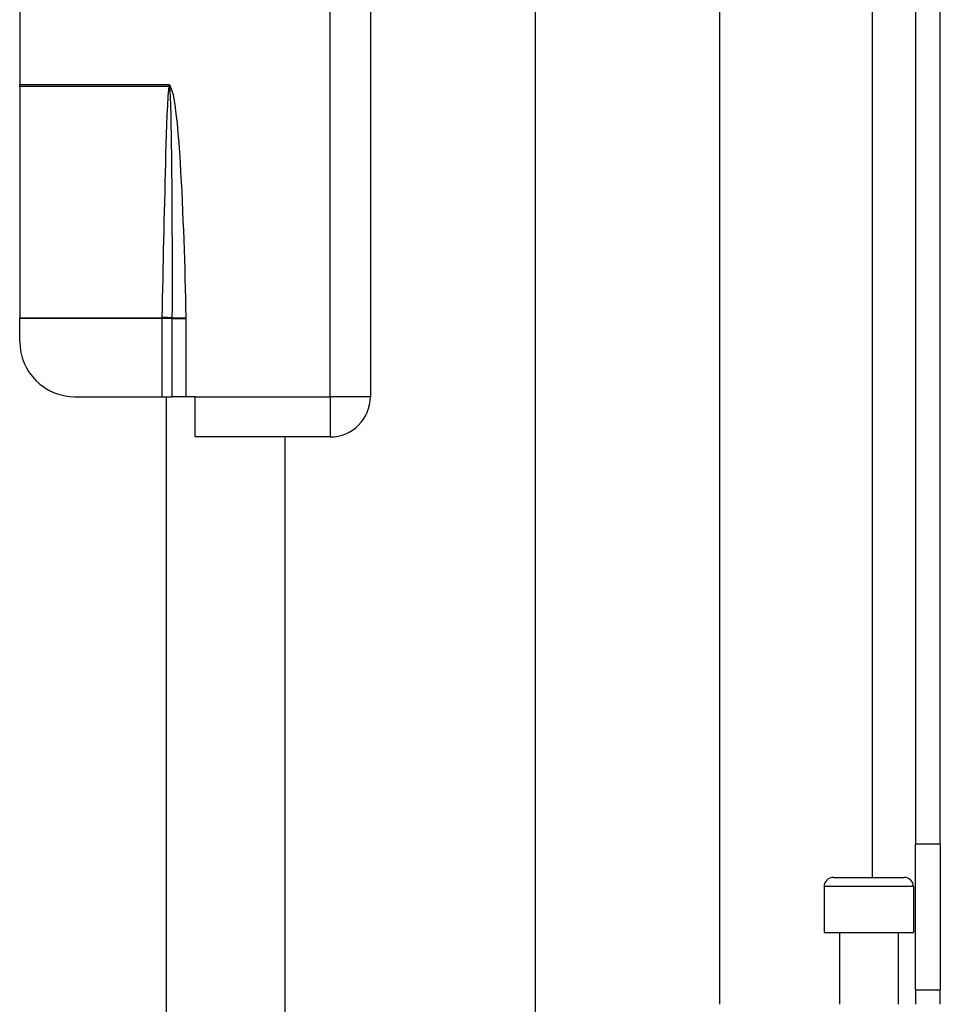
# Model space of a CAD drawing. Header units: inches. Extents: x 4 to 120, y 7 to 65.
# Tile 49 of 149: x 25.84 to 27.81, y 24.27 to 26.38. Entities that reach past the tile are written whole.
import ezdxf

# ---------------------------------------------------------------- set-up
doc = ezdxf.new("R2010")
doc.units = ezdxf.units.IN
doc.header["$MEASUREMENT"] = 0
doc.layers.add('Visible Edges(ANSI)', color=7, linetype='Continuous', lineweight=25)
doc.layers.add('Visible Tangent Edges(ANSI)', color=7, linetype='Continuous', lineweight=25)

msp = doc.modelspace()

# ---------------------------------------------------------------- linework, layer by layer
at = {"layer": 'Visible Edges(ANSI)'}
for p, q in [((26.9459, 23.4554), (26.9459, 43.8885)), ((27.3396, 43.0734), (27.3396, 24.2704)), ((27.759, 42.7304), (27.759, 24.6134)), ((27.812, 24.6134), (27.812, 42.7304)), ((26.593, 28.3987), (26.593, 25.5707)), ((25.843, 27.7307), (25.843, 26.2387)), ((25.843, 26.2346), (25.843, 26.2387)), ((25.843, 26.2346), (25.843, 25.7393)), ((25.843, 25.7378), (25.843, 25.7393)), ((25.843, 25.6888), (25.843, 25.7378)), ((25.9612, 25.5707), (26.1471, 25.5707)), ((26.1471, 25.5707), (26.1694, 25.5707)), ((26.156, 25.5707), (26.156, 21.7114)), ((26.1992, 25.5707), (26.1694, 25.5707)), ((26.218, 25.5707), (26.1992, 25.5707)), ((26.218, 25.4847), (26.218, 25.5707)), ((26.507, 25.4847), (26.218, 25.4847)), ((26.4102, 25.4847), (26.4102, 21.7974)), ((27.759, 24.3014), (27.759, 24.6134)), ((27.812, 24.6134), (27.812, 24.3014)), ((27.5833, 24.5421), (27.7348, 24.5421)), ((27.5636, 24.5224), (27.5636, 24.424)), ((27.7545, 24.5224), (27.7545, 24.424)), ((27.5636, 24.424), (27.7545, 24.424)), ((27.5961, 24.424), (27.5961, 24.2704)), ((27.722, 24.424), (27.722, 24.2704)), ((27.759, 24.3014), (27.812, 24.3014)), ((27.759, 24.3014), (27.759, 24.2704)), ((27.812, 24.2704), (27.812, 24.3014))]:
    msp.add_line(p, q, dxfattribs=at)
for centre, radius, start, end in [((25.9612, 25.6888), 0.1181, 180, 270), ((26.507, 25.5707), 0.086, 270, 0), ((27.5833, 24.5224), 0.0197, 90, 180), ((27.7348, 24.5224), 0.0197, 0, 90)]:
    msp.add_arc(centre, radius, start, end, dxfattribs=at)
at = {"layer": 'Visible Tangent Edges(ANSI)'}
for p, q in [((27.666, 42.8018), (27.666, 24.5421)), ((26.507, 25.5707), (26.507, 26.879)), ((25.843, 26.2387), (26.163, 26.2387)), ((26.1623, 26.2346), (25.843, 26.2346)), ((26.163, 26.2387), (26.1624, 26.2352)), ((26.1636, 26.2351), (26.163, 26.2387)), ((26.1651, 26.2365), (26.163, 26.2387)), ((26.1636, 26.2351), (26.1651, 26.2365)), ((25.843, 25.7393), (26.1471, 25.7393)), ((26.1471, 25.7378), (25.843, 25.7378)), ((26.1471, 25.7393), (26.1471, 25.7378)), ((26.1694, 25.7378), (26.1471, 25.7378)), ((26.1471, 25.7378), (26.1471, 25.5707)), ((26.1694, 25.7378), (26.1694, 25.7379)), ((26.1694, 25.5707), (26.1694, 25.7378)), ((26.1694, 25.7378), (26.1992, 25.7378)), ((26.1694, 25.7394), (26.1992, 25.74)), ((26.1992, 25.5707), (26.1992, 25.7378)), ((26.218, 25.5707), (26.507, 25.5707)), ((26.507, 25.5707), (26.507, 25.4847)), ((26.593, 25.5707), (26.507, 25.5707)), ((27.812, 24.6134), (27.759, 24.6134)), ((27.7545, 24.5224), (27.5636, 24.5224))]:
    msp.add_line(p, q, dxfattribs=at)
at = {"layer": 'Visible Tangent Edges(ANSI)', "flags": 128}
for points in [[(26.1623, 26.2346), (26.1601, 26.2141), (26.1589, 26.1935), (26.158, 26.173), (26.1572, 26.1524), (26.1565, 26.1318), (26.1558, 26.1112), (26.1552, 26.0906), (26.1546, 26.07), (26.1541, 26.0494), (26.1536, 26.0288), (26.1531, 26.0082), (26.1526, 25.9876), (26.1521, 25.967), (26.1516, 25.9464), (26.1511, 25.9258), (26.1507, 25.9052), (26.1502, 25.8846), (26.1498, 25.864), (26.1493, 25.8434), (26.1489, 25.8227), (26.1485, 25.8021), (26.148, 25.7815), (26.1476, 25.7609), (26.1472, 25.7403)], [(26.1624, 26.2352), (26.1624, 26.2352), (26.1624, 26.2352), (26.1624, 26.2352), (26.1624, 26.2351), (26.1624, 26.2351), (26.1624, 26.2351), (26.1624, 26.235), (26.1624, 26.235), (26.1624, 26.235), (26.1624, 26.235), (26.1624, 26.2349), (26.1624, 26.2349), (26.1624, 26.2349), (26.1624, 26.2349), (26.1623, 26.2348), (26.1623, 26.2348), (26.1623, 26.2348), (26.1623, 26.2348), (26.1623, 26.2347), (26.1623, 26.2347), (26.1623, 26.2347), (26.1623, 26.2346), (26.1623, 26.2346), (26.1623, 26.2346)], [(26.1638, 26.2342), (26.1638, 26.2343), (26.1638, 26.2343), (26.1638, 26.2343), (26.1638, 26.2344), (26.1637, 26.2344), (26.1637, 26.2344), (26.1637, 26.2345), (26.1637, 26.2345), (26.1637, 26.2345), (26.1637, 26.2346), (26.1637, 26.2346), (26.1637, 26.2346), (26.1637, 26.2347), (26.1637, 26.2347), (26.1637, 26.2347), (26.1637, 26.2348), (26.1637, 26.2348), (26.1636, 26.2349), (26.1636, 26.2349), (26.1636, 26.2349), (26.1636, 26.235), (26.1636, 26.235), (26.1636, 26.235), (26.1636, 26.2351)], [(26.1694, 25.7394), (26.1695, 25.76), (26.1695, 25.7806), (26.1696, 25.8013), (26.1696, 25.8219), (26.1696, 25.8425), (26.1696, 25.8632), (26.1695, 25.8838), (26.1695, 25.9044), (26.1694, 25.925), (26.1694, 25.9457), (26.1693, 25.9663), (26.1691, 25.9869), (26.169, 26.0076), (26.1688, 26.0282), (26.1686, 26.0488), (26.1684, 26.0694), (26.1682, 26.0901), (26.1679, 26.1107), (26.1675, 26.1313), (26.1671, 26.1519), (26.1667, 26.1725), (26.1661, 26.1932), (26.1653, 26.2137), (26.1638, 26.2342)], [(26.1992, 25.74), (26.1987, 25.7608), (26.1982, 25.7816), (26.1977, 25.8023), (26.1972, 25.8231), (26.1966, 25.8439), (26.196, 25.8647), (26.1953, 25.8854), (26.1946, 25.9062), (26.1938, 25.927), (26.193, 25.9477), (26.1921, 25.9685), (26.1912, 25.9892), (26.1902, 26.01), (26.1891, 26.0308), (26.1879, 26.0515), (26.1867, 26.0722), (26.1853, 26.093), (26.1838, 26.1138), (26.1821, 26.1345), (26.1802, 26.1552), (26.178, 26.1759), (26.1753, 26.1964), (26.1718, 26.2169), (26.1651, 26.2365)], [(26.1472, 25.7403), (26.1472, 25.7403), (26.1472, 25.7402), (26.1472, 25.7402), (26.1472, 25.7402), (26.1472, 25.7401), (26.1472, 25.7401), (26.1472, 25.74), (26.1472, 25.74), (26.1472, 25.7399), (26.1472, 25.7399), (26.1472, 25.7398), (26.1472, 25.7398), (26.1472, 25.7398), (26.1472, 25.7397), (26.1472, 25.7397), (26.1472, 25.7396), (26.1472, 25.7396), (26.1471, 25.7395), (26.1471, 25.7395), (26.1471, 25.7394), (26.1471, 25.7394), (26.1471, 25.7393), (26.1471, 25.7393), (26.1471, 25.7393)], [(26.1694, 25.7379), (26.1694, 25.7379), (26.1694, 25.738), (26.1694, 25.7381), (26.1694, 25.7381), (26.1694, 25.7382), (26.1694, 25.7383), (26.1694, 25.7383), (26.1694, 25.7384), (26.1694, 25.7384), (26.1694, 25.7385), (26.1694, 25.7386), (26.1694, 25.7386), (26.1694, 25.7387), (26.1694, 25.7388), (26.1694, 25.7388), (26.1694, 25.7389), (26.1695, 25.7389), (26.1695, 25.739), (26.1695, 25.7391), (26.1695, 25.7391), (26.1695, 25.7392), (26.1695, 25.7393), (26.1694, 25.7393), (26.1694, 25.7394)], [(26.1992, 25.7378), (26.1992, 25.7379), (26.1992, 25.738), (26.1992, 25.7381), (26.1992, 25.7382), (26.1992, 25.7382), (26.1992, 25.7383), (26.1992, 25.7384), (26.1992, 25.7385), (26.1992, 25.7386), (26.1992, 25.7387), (26.1992, 25.7388), (26.1992, 25.7389), (26.1992, 25.739), (26.1992, 25.7391), (26.1992, 25.7392), (26.1992, 25.7393), (26.1992, 25.7394), (26.1992, 25.7394), (26.1992, 25.7395), (26.1992, 25.7396), (26.1992, 25.7397), (26.1992, 25.7398), (26.1992, 25.7399), (26.1992, 25.74)]]:
    msp.add_lwpolyline(points, dxfattribs=at)
at = {"layer": 'Visible Tangent Edges(ANSI)'}
for centre, major_axis, ratio, start_param, end_param in [((26.1623, 26.2332), (-0.0286, 0.0072), 0.046206, 4.671499, 4.72396), ((26.1624, 26.234), (0.0293, -0.0038), 0.03992, 1.537251, 1.575997), ((26.1471, 25.7379), (-0.0295, 0.0012), 0.047591, 3.857126, 4.714298), ((26.1472, 25.7389), (0.0295, -0.0006), 0.047619, 0.716525, 1.571786)]:
    msp.add_ellipse(centre, major_axis=major_axis, ratio=ratio, start_param=start_param, end_param=end_param, dxfattribs=at)

doc.saveas('drawing.dxf')
